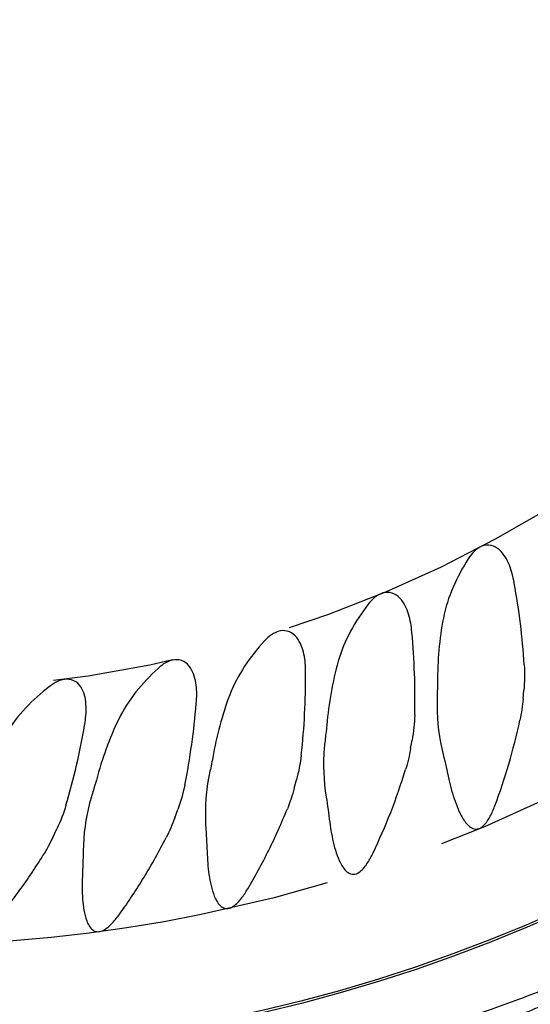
# Model space of a CAD drawing. Header units: millimetres. Extents: x 10 to 412, y 8 to 584.
# Tile 49 of 83: x 330 to 341, y 221 to 242. Entities that reach past the tile are written whole.
import ezdxf

# ---------------------------------------------------------------- set-up
doc = ezdxf.new("R2010")
doc.units = ezdxf.units.MM
doc.linetypes.add('CENTERX2', pattern=[20.32, 12.7, -2.54, 2.54, -2.54])
doc.layers.add('CENTERLINE', color=4, linetype='CENTERX2')
doc.layers.add('DIMENSIONS', color=2, linetype='Continuous')
doc.layers.add('OUTLINE', color=7, linetype='Continuous', lineweight=25)
doc.styles.add('SLDTEXTSTYLE0', font='TXT', dxfattribs={"width": 0.75})
doc.dimstyles.new('SLDDIMSTYLE13', dxfattribs={"dimtxt": 3.5, "dimasz": 2, "dimexe": 0, "dimexo": 0.0625, "dimgap": 0.875, "dimtad": 1, "dimrnd": 1e-09, "dimzin": 12, "dimdsep": 46, "dimtxsty": 'SLDTEXTSTYLE0', "dimblk1": 'NONE', "dimsah": 1, "dimcen": 0, "dimadec": 0, "dimazin": 3, "dimtfac": 1, "dimtmove": 0, "dimatfit": 3, "dimldrblk": 'NONE', "dimfxl": 0, "dimfrac": 2, "dimtolj": 1, "dimtzin": 12, "dimarcsym": 0})

# ---------------------------------------------------------------- blocks, each defined once
blk = doc.blocks.new('_D_41')
at = {"layer": 'DIMENSIONS'}
for q in [(375.287, 281.441), (300.246, 238.116)]:
    blk.add_line((355.154, 269.817), q, dxfattribs=at)
blk.add_solid([(355.154, 269.817), (357.136, 270.384), (356.636, 271.25)], dxfattribs=at)
at = {"layer": 'DIMENSIONS', "char_height": 3.5, "attachment_point": 1, "rotation": 30, "style": 'SLDTEXTSTYLE0'}
for s, insert in [('63,4', (363.823, 280.026)), ('%%c', (359.254, 277.388))]:
    blk.add_mtext(s, dxfattribs=dict(at, insert=insert))
blk = doc.blocks.new('_None')

msp = doc.modelspace()

# ---------------------------------------------------------------- linework, layer by layer
at = {"layer": 'CENTERLINE'}
for radius in [31.70081, 26.35209]:
    msp.add_circle((327.70013, 253.96659), radius, dxfattribs=at)
at = {"layer": 'OUTLINE'}
for p, q in [((340.84795, 227.44365), (340.86378, 227.62454)), ((338.48629, 226.39867), (338.51782, 226.57749)), ((336.04255, 225.5635), (336.08954, 225.73889)), ((333.53531, 224.94449), (333.59741, 225.11512)), ((330.98366, 224.54636), (331.0604, 224.71093))]:
    msp.add_line(p, q, dxfattribs=at)
for radius in [33.99382, 33.94382]:
    msp.add_circle((327.70013, 253.96659), radius, dxfattribs=at)
msp.add_arc((327.70013, 253.96659), 35.65, 306.658466, 274.273816, dxfattribs=at)
for points, knots in [([(340.66132, 229.88325), (340.63876, 230.00971), (340.60735, 230.13337), (340.51135, 230.37007), (340.4459, 230.48639), (340.30141, 230.61311), (340.24409, 230.64739), (340.11529, 230.67835), (340.04664, 230.67295), (339.92175, 230.62584), (339.86639, 230.58616), (339.77082, 230.49304), (339.73108, 230.44067), (339.6959, 230.385)], [0, 0, 0, 0, 0.25, 0.25, 0.5, 0.5, 0.625, 0.625, 0.75, 0.75, 0.875, 0.875, 1, 1, 1, 1]), ([(339.6959, 230.385), (339.57452, 230.19299), (339.46633, 229.99469), (339.28751, 229.58002), (339.21706, 229.3623), (339.17399, 229.14019)], [0, 0, 0, 0, 0.5, 0.5, 1, 1, 1, 1]), ([(340.87165, 228.1582), (340.85522, 228.44843), (340.82751, 228.73645), (340.75617, 229.30848), (340.71228, 229.59375), (340.66305, 229.87349)], [0, 0, 0, 0, 0.5, 0.5, 1, 1, 1, 1]), ([(338.513, 228.84525), (338.50154, 228.9732), (338.48103, 229.09913), (338.40603, 229.34329), (338.35097, 229.46488), (338.21807, 229.60371), (338.16395, 229.64285), (338.03834, 229.68492), (337.96948, 229.68552), (337.84096, 229.64948), (337.78235, 229.61477), (337.67904, 229.53034), (337.63488, 229.48162), (337.59498, 229.42924)], [0, 0, 0, 0, 0.25, 0.25, 0.5, 0.5, 0.625, 0.625, 0.75, 0.75, 0.875, 0.875, 1, 1, 1, 1]), ([(337.59498, 229.42924), (337.45784, 229.24922), (337.33297, 229.06154), (337.11851, 228.66404), (337.02898, 228.45267), (336.96657, 228.23465)], [0, 0, 0, 0, 0.5, 0.5, 1, 1, 1, 1]), ([(336.28238, 227.99844), (336.28212, 228.1269), (336.27267, 228.25414), (336.21923, 228.50391), (336.17497, 228.62983), (336.05468, 228.77972), (336.00418, 228.82343), (335.88271, 228.87628), (335.81417, 228.88288), (335.683, 228.85818), (335.62158, 228.82871), (335.5113, 228.7536), (335.46307, 228.70893), (335.41875, 228.66022)], [0, 0, 0, 0, 0.25, 0.25, 0.5, 0.5, 0.625, 0.625, 0.75, 0.75, 0.875, 0.875, 1, 1, 1, 1]), ([(338.57217, 227.10843), (338.5811, 227.39889), (338.5786, 227.68819), (338.5574, 228.26432), (338.53853, 228.55245), (338.51387, 228.83538)], [0, 0, 0, 0, 0.5, 0.5, 1, 1, 1, 1]), ([(335.41875, 228.66022), (335.26668, 228.49309), (335.12571, 228.31688), (334.87634, 227.93773), (334.76959, 227.73617), (334.68862, 227.52494)], [0, 0, 0, 0, 0.5, 0.5, 1, 1, 1, 1]), ([(333.98645, 227.34927), (333.99739, 227.47726), (333.99906, 227.60484), (333.96759, 227.85831), (333.93448, 227.98761), (333.8277, 228.14741), (333.78121, 228.19536), (333.66481, 228.2586), (333.5971, 228.27115), (333.46428, 228.25797), (333.40053, 228.23397), (333.28412, 228.16876), (333.23218, 228.12845), (333.18379, 228.0838)], [0, 0, 0, 0, 0.25, 0.25, 0.5, 0.5, 0.625, 0.625, 0.75, 0.75, 0.875, 0.875, 1, 1, 1, 1]), ([(331.64267, 226.90266), (331.66472, 227.02922), (331.67751, 227.15616), (331.66825, 227.41142), (331.64654, 227.54311), (331.5541, 227.71161), (331.51196, 227.76343), (331.40152, 227.83657), (331.33516, 227.85498), (331.20169, 227.85342), (331.13609, 227.83507), (331.01444, 227.78025), (330.95919, 227.74463), (330.90708, 227.70436)], [0, 0, 0, 0, 0.25, 0.25, 0.5, 0.5, 0.625, 0.625, 0.75, 0.75, 0.875, 0.875, 1, 1, 1, 1]), ([(336.18996, 226.26308), (336.22416, 226.55154), (336.24688, 226.83993), (336.27598, 227.41579), (336.2823, 227.70457), (336.28239, 227.98853)], [0, 0, 0, 0, 0.5, 0.5, 1, 1, 1, 1]), ([(330.90708, 227.70436), (330.72794, 227.56589), (330.55636, 227.41476), (330.24539, 227.08454), (330.10719, 226.90684), (329.9909, 226.71311)], [0, 0, 0, 0, 0.5, 0.5, 1, 1, 1, 1]), ([(337.69783, 224.20739), (337.83041, 224.48303), (337.9541, 224.76644), (338.18192, 225.35011), (338.28664, 225.65233), (338.3804, 225.95866)], [0, 0, 0, 0, 0.5, 0.5, 1, 1, 1, 1]), ([(339.29084, 225.75525), (339.32509, 225.59659), (339.36687, 225.43948), (339.44547, 225.21517), (339.47432, 225.14223), (339.54048, 225.00132), (339.57788, 224.9325), (339.64575, 224.83915), (339.67036, 224.80963), (339.72697, 224.75679), (339.75898, 224.73349), (339.83207, 224.70547), (339.87539, 224.70245), (339.95459, 224.72678), (339.9895, 224.75143), (340.07882, 224.83617), (340.121, 224.9054), (340.19487, 225.04567), (340.22559, 225.11816), (340.25347, 225.19199)], [0, 0, 0, 0, 0.25, 0.25, 0.375, 0.375, 0.5, 0.5, 0.5625, 0.5625, 0.625, 0.625, 0.6875, 0.6875, 0.75, 0.75, 0.875, 0.875, 1, 1, 1, 1]), ([(335.0661, 223.44927), (335.22184, 223.7117), (335.36968, 223.983), (335.64777, 224.54506), (335.77884, 224.83798), (335.89871, 225.13439)], [0, 0, 0, 0, 0.5, 0.5, 1, 1, 1, 1]), ([(348.3272, 224.89605), (348.2052, 224.80791), (347.75237, 224.48077), (346.94398, 223.95044), (345.90333, 223.30561), (344.83229, 222.69497), (343.73279, 222.117), (342.60459, 221.57377), (341.45614, 221.06953), (340.2969, 220.60856), (339.12856, 220.19043), (337.94997, 219.81489), (336.75516, 219.47625), (335.94612, 219.2852), (335.54161, 219.18968)], [0, 0, 0, 0, 0.032219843, 0.119590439, 0.206960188, 0.29427982, 0.38328755, 0.472353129, 0.561414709, 0.650417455, 0.737552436, 0.824686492, 0.912344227, 1, 1, 1, 1]), ([(334.71554, 219.43207), (334.74177, 219.4369), (334.98097, 219.481), (335.43004, 219.57461), (336.06153, 219.71336), (336.68776, 219.86336), (337.3138, 220.02451), (337.94144, 220.19809), (338.57186, 220.38464), (339.2012, 220.5833), (339.82831, 220.79388), (340.45211, 221.01615), (341.07131, 221.24983), (341.68742, 221.49547), (342.29999, 221.75293), (342.90894, 222.02244), (343.51195, 222.30302), (344.10897, 222.59468), (344.69995, 222.89742), (345.28485, 223.21125), (345.86357, 223.53616), (346.43614, 223.87205), (347.00223, 224.21933), (347.52351, 224.5514), (347.85273, 224.77263), (347.99811, 224.87032)], [0, 0, 0, 0, 0.00548996, 0.05006162, 0.09449658, 0.13877664, 0.18294792, 0.22803545, 0.27340756, 0.31898344, 0.36470529, 0.4105117, 0.45633687, 0.50207862, 0.54827993, 0.59443732, 0.64056175, 0.6866652, 0.73275912, 0.77885503, 0.82496244, 0.87109158, 0.9172537, 0.9634609, 1, 1, 1, 1]), ([(336.78796, 224.8524), (336.80822, 224.69154), (336.83615, 224.53149), (336.89465, 224.30191), (336.9169, 224.22708), (336.97003, 224.08182), (337.00046, 224.01125), (337.06008, 223.91123), (337.08213, 223.87926), (337.13383, 223.8212), (337.16308, 223.79521), (337.23427, 223.75972), (337.27666, 223.75261), (337.35838, 223.76941), (337.39535, 223.79078), (337.49224, 223.86737), (337.53994, 223.93208), (337.62657, 224.06643), (337.66359, 224.1362), (337.69783, 224.20739)], [0, 0, 0, 0, 0.25, 0.25, 0.375, 0.375, 0.5, 0.5, 0.5625, 0.5625, 0.625, 0.625, 0.6875, 0.6875, 0.75, 0.75, 0.875, 0.875, 1, 1, 1, 1]), ([(332.37831, 222.92342), (332.55608, 223.17092), (332.72698, 223.42822), (333.05334, 223.96445), (333.20961, 224.24518), (333.35462, 224.52956)], [0, 0, 0, 0, 0.5, 0.5, 1, 1, 1, 1]), ([(329.65491, 222.63381), (329.85341, 222.86469), (330.04611, 223.1061), (330.41837, 223.61241), (330.5985, 223.8785), (330.76749, 224.14875)], [0, 0, 0, 0, 0.5, 0.5, 1, 1, 1, 1]), ([(334.21591, 224.17113), (334.22208, 224.00901), (334.23596, 223.8471), (334.27427, 223.61311), (334.28995, 223.53653), (334.33032, 223.38697), (334.35465, 223.31369), (334.40547, 223.2089), (334.42469, 223.17521), (334.47101, 223.11326), (334.49789, 223.0849), (334.56575, 223.04354), (334.60742, 223.0329), (334.69017, 223.0427), (334.72881, 223.0608), (334.83192, 223.12874), (334.88501, 223.18901), (334.98289, 223.31517), (335.02581, 223.38139), (335.0661, 223.44927)], [0, 0, 0, 0, 0.25, 0.25, 0.375, 0.375, 0.5, 0.5, 0.5625, 0.5625, 0.625, 0.625, 0.6875, 0.6875, 0.75, 0.75, 0.875, 0.875, 1, 1, 1, 1]), ([(331.59427, 223.71663), (331.58628, 223.55454), (331.58599, 223.39209), (331.60378, 223.15557), (331.61273, 223.07787), (331.63997, 222.92517), (331.65799, 222.84959), (331.6994, 222.74119), (331.71565, 222.70595), (331.75624, 222.64052), (331.78036, 222.61009), (331.84441, 222.56287), (331.88492, 222.54862), (331.9683, 222.55112), (332.00837, 222.56579), (332.11693, 222.62439), (332.17508, 222.67978), (332.2837, 222.79703), (332.33225, 222.85929), (332.37831, 222.92342)], [0, 0, 0, 0, 0.25, 0.25, 0.375, 0.375, 0.5, 0.5, 0.5625, 0.5625, 0.625, 0.625, 0.6875, 0.6875, 0.75, 0.75, 0.875, 0.875, 1, 1, 1, 1])]:
    msp.add_open_spline(points, degree=3, knots=knots, dxfattribs=at)
for points in [[(340.66305, 229.87349), (340.66247, 229.87674), (340.6619, 229.88), (340.66132, 229.88325)], [(339.17399, 229.14019), (339.08804, 228.6969), (339.05322, 228.24476), (339.05104, 227.78313)], [(338.51387, 228.83538), (338.51358, 228.83867), (338.51329, 228.84196), (338.513, 228.84525)], [(336.96657, 228.23465), (336.84225, 227.80037), (336.76819, 227.35297), (336.72581, 226.89347)], [(333.18379, 228.0838), (332.8515, 227.77717), (332.55541, 227.42277), (332.35748, 227.01647)], [(340.87165, 228.1582), (340.88178, 227.97916), (340.87924, 227.80126), (340.86378, 227.62454)], [(336.28239, 227.98853), (336.28239, 227.99184), (336.28239, 227.99514), (336.28238, 227.99844)], [(339.04724, 227.60119), (339.04359, 227.50183), (339.04154, 227.40242), (339.04093, 227.30298)], [(339.05104, 227.78313), (339.05075, 227.72252), (339.04947, 227.66185), (339.04724, 227.60119)], [(334.68862, 227.52494), (334.52687, 227.10298), (334.41413, 226.66374), (334.33188, 226.20985)], [(340.84795, 227.44365), (340.83482, 227.29353), (340.81206, 227.14287), (340.78081, 226.99609)], [(333.74313, 225.62856), (333.86213, 226.2001), (333.93576, 226.77186), (333.98559, 227.33939)], [(333.98559, 227.33939), (333.98588, 227.34268), (333.98617, 227.34598), (333.98645, 227.34927)], [(339.04093, 227.30298), (339.0388, 226.95329), (339.0862, 226.61052), (339.17063, 226.27291)], [(332.35748, 227.01647), (332.15949, 226.61006), (332.00893, 226.18229), (331.88749, 225.73748)], [(338.57217, 227.10843), (338.56673, 226.93154), (338.5487, 226.7526), (338.51782, 226.57749)], [(340.25347, 225.19199), (340.47047, 225.76663), (340.64709, 226.36794), (340.78081, 226.99609)], [(331.25031, 225.20971), (331.41911, 225.77016), (331.54211, 226.33331), (331.64096, 226.8929)], [(331.64096, 226.8929), (331.64154, 226.89616), (331.64211, 226.89941), (331.64267, 226.90266)], [(336.72581, 226.89347), (336.72024, 226.83312), (336.71368, 226.77279), (336.70617, 226.71256)], [(336.70617, 226.71256), (336.69387, 226.6139), (336.68316, 226.51505), (336.67389, 226.41603)], [(336.67389, 226.41603), (336.64132, 226.06822), (336.65859, 225.72258), (336.71332, 225.37857)], [(338.48629, 226.39867), (338.46001, 226.24962), (338.42429, 226.10205), (338.3804, 225.95866)], [(334.33188, 226.20985), (334.32107, 226.15019), (334.30928, 226.09069), (334.29655, 226.03134)], [(336.18996, 226.26308), (336.16911, 226.08719), (336.13546, 225.91028), (336.08954, 225.73889)], [(339.17063, 226.27291), (339.21396, 226.09963), (339.25377, 225.92704), (339.29084, 225.75525)], [(334.29655, 226.03134), (334.2757, 225.93414), (334.25642, 225.8366), (334.23855, 225.73875)], [(331.88749, 225.73748), (331.87152, 225.67899), (331.85459, 225.62074), (331.83673, 225.56273)], [(334.23855, 225.73875), (334.17592, 225.39582), (334.16282, 225.04994), (334.18741, 224.70181)], [(331.83673, 225.56273), (331.80749, 225.46773), (331.77979, 225.37224), (331.75345, 225.27631)], [(333.74313, 225.62856), (333.70684, 225.45425), (333.65786, 225.2812), (333.59741, 225.11512)], [(336.04255, 225.5635), (336.00356, 225.418), (335.95498, 225.27354), (335.89871, 225.13439)], [(336.71332, 225.37857), (336.74139, 225.20215), (336.766, 225.02675), (336.78796, 224.8524)], [(331.25031, 225.20971), (331.19929, 225.0403), (331.13566, 224.87233), (331.0604, 224.71093)], [(331.75345, 225.27631), (331.66128, 224.94051), (331.61798, 224.59707), (331.61213, 224.24777)], [(333.53531, 224.94449), (333.48358, 224.80238), (333.42274, 224.66315), (333.35462, 224.52956)], [(334.18741, 224.70181), (334.2, 224.52359), (334.20922, 224.34671), (334.21591, 224.17113)], [(330.76749, 224.14875), (330.84713, 224.27611), (330.92009, 224.41003), (330.98366, 224.54636)], [(331.61213, 224.24777), (331.60914, 224.06911), (331.60291, 223.89209), (331.59427, 223.71663)]]:
    msp.add_open_spline(points, degree=3, dxfattribs=at)

# ---------------------------------------------------------------- dimensions: what is measured, and where the dimension line sits
at = {"layer": 'DIMENSIONS'}
dim = msp.add_diameter_dim_2p(p1=(300.24643, 238.11619), p2=(355.15384, 269.817), dimstyle='SLDDIMSTYLE13', dxfattribs=at)
dim.commit()
dim.dimension.update_dxf_attribs({"geometry": '_D_41', "text_midpoint": (367.78195, 277.10784), "dimtype": 163})

doc.saveas('drawing.dxf')
